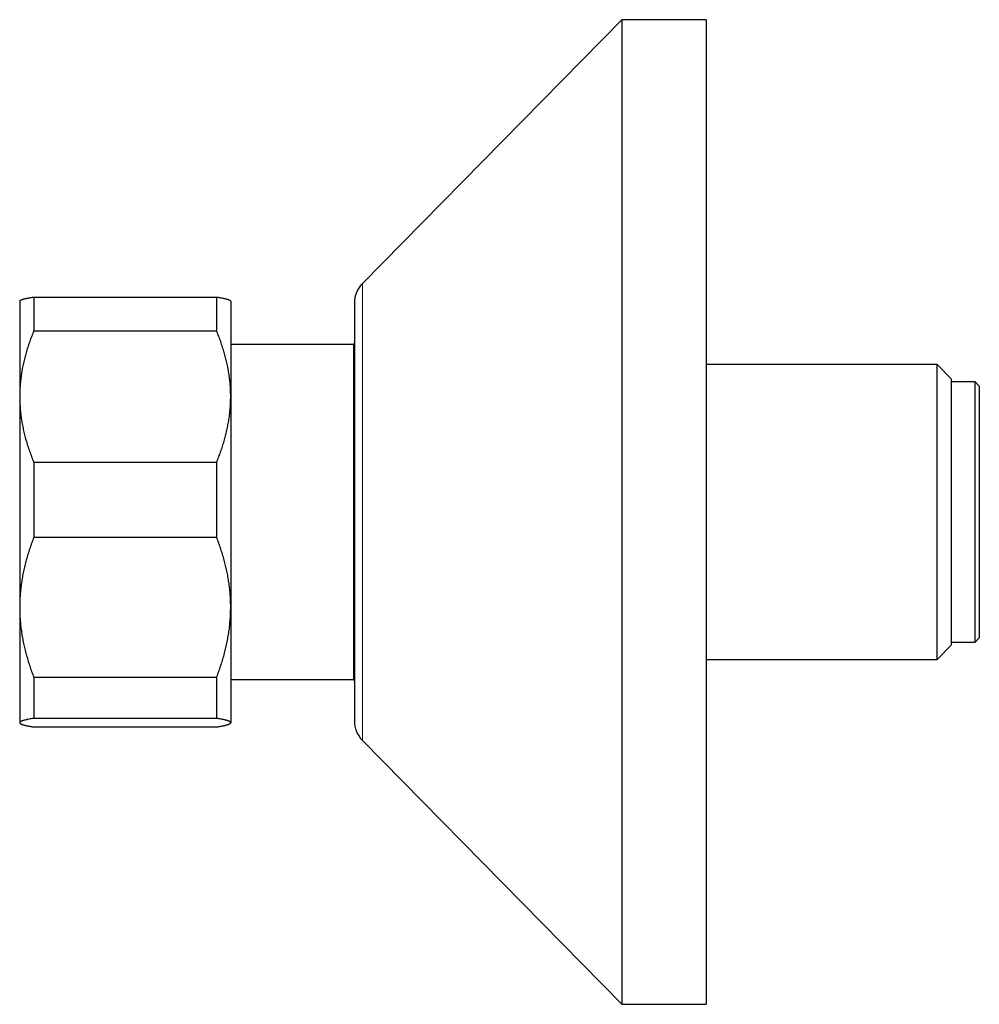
# Model space of a CAD drawing. Header units: millimetres. Extents: x 8 to 1269, y 12 to 684.
# Tile 9 of 50: x 386 to 454, y 598 to 668. Entities that reach past the tile are written whole.
import ezdxf

# ---------------------------------------------------------------- set-up
doc = ezdxf.new("R2010")
doc.units = ezdxf.units.MM

msp = doc.modelspace()

# ---------------------------------------------------------------- linework, layer by layer
at = {"color": 7, "linetype": 'Continuous', "lineweight": 30}
for p, q in [((428.469, 667.915), (410.043, 649.167)), ((434.469, 667.915), (428.469, 667.915)), ((428.469, 667.915), (428.469, 597.915)), ((434.469, 667.915), (434.469, 597.915)), ((385.697, 647.938), (385.673, 647.915)), ((385.673, 647.915), (385.673, 641.119)), ((386.673, 648.199), (386.673, 645.78)), ((386.673, 648.199), (399.673, 648.199)), ((399.673, 648.199), (399.673, 645.78)), ((400.673, 647.915), (400.65, 647.938)), ((400.673, 647.915), (400.673, 641.119)), ((409.469, 647.765), (409.469, 618.065)), ((399.673, 645.78), (386.673, 645.78)), ((409.393, 644.815), (400.673, 644.815)), ((409.469, 644.947), (409.393, 644.815)), ((409.393, 644.815), (409.393, 632.915)), ((450.893, 643.392), (434.469, 643.392)), ((451.893, 642.392), (450.893, 643.392)), ((450.893, 632.915), (450.893, 643.392)), ((451.893, 642.392), (451.893, 632.915)), ((453.593, 642.165), (451.893, 642.165)), ((453.893, 641.865), (453.593, 642.165)), ((453.593, 623.665), (453.593, 642.165)), ((453.893, 641.865), (453.893, 623.965)), ((385.673, 641.119), (385.673, 626.142)), ((400.673, 641.119), (400.673, 626.142)), ((386.673, 636.458), (386.673, 631.11)), ((386.673, 636.458), (399.673, 636.458)), ((399.673, 636.458), (399.673, 631.11)), ((409.393, 632.915), (409.393, 621.015)), ((450.893, 622.437), (450.893, 632.915)), ((451.893, 632.915), (451.893, 623.437)), ((399.673, 631.11), (386.673, 631.11)), ((385.673, 626.142), (385.673, 617.938)), ((400.673, 626.142), (400.673, 617.938)), ((453.593, 623.665), (453.893, 623.965)), ((450.893, 622.437), (451.893, 623.437)), ((451.893, 623.665), (453.593, 623.665)), ((434.469, 622.437), (450.893, 622.437)), ((386.673, 621.174), (399.673, 621.174)), ((386.673, 621.174), (386.673, 618.244)), ((399.673, 621.174), (399.673, 618.244)), ((400.673, 621.015), (409.393, 621.015)), ((409.393, 621.015), (409.469, 620.882)), ((399.673, 618.244), (386.673, 618.244)), ((385.673, 617.938), (385.673, 617.915)), ((385.673, 617.915), (385.697, 617.891)), ((386.673, 617.631), (399.673, 617.631)), ((400.65, 617.891), (400.673, 617.915)), ((400.673, 617.938), (400.673, 617.915)), ((410.043, 616.663), (428.469, 597.915)), ((428.469, 597.915), (434.469, 597.915))]:
    msp.add_line(p, q, dxfattribs=at)
at = {"color": 252, "linetype": 'Continuous', "lineweight": 0}
msp.add_line((410.043, 649.167), (410.043, 616.663), dxfattribs=at)
at = {"color": 7, "linetype": 'Continuous', "lineweight": 30}
for centre, start, end in [((411.469, 647.765), 135.49578, 180), ((411.469, 618.065), 180, 224.50422)]:
    msp.add_arc(centre, 2, start, end, dxfattribs=at)
for points, knots in [([(385.698, 647.938), (385.702, 647.942), (385.714, 647.955), (385.747, 647.975), (385.797, 647.999), (385.858, 648.023), (385.933, 648.047), (386.022, 648.072), (386.124, 648.097), (386.239, 648.121), (386.368, 648.147), (386.511, 648.173), (386.619, 648.19), (386.673, 648.199)], [0, 0, 0, 0, 0.051581, 0.141189, 0.230797, 0.320681, 0.410566, 0.506122, 0.601679, 0.6975, 0.793322, 0.896629, 1, 1, 1, 1]), ([(399.673, 648.199), (399.713, 648.192), (399.791, 648.18), (399.902, 648.161), (400.006, 648.141), (400.102, 648.122), (400.188, 648.104), (400.267, 648.086), (400.339, 648.068), (400.405, 648.049), (400.464, 648.031), (400.516, 648.012), (400.561, 647.994), (400.6, 647.974), (400.631, 647.956), (400.644, 647.943), (400.65, 647.938)], [0, 0, 0, 0, 0.074995, 0.14999, 0.225083, 0.300175, 0.369639, 0.439103, 0.508668, 0.578233, 0.648631, 0.719029, 0.789555, 0.860081, 0.937591, 1, 1, 1, 1]), ([(386.673, 645.78), (386.625, 645.661), (386.527, 645.422), (386.393, 645.061), (386.268, 644.697), (386.154, 644.329), (386.05, 643.959), (385.957, 643.584), (385.877, 643.205), (385.808, 642.822), (385.753, 642.437), (385.712, 642.049), (385.685, 641.659), (385.674, 641.349), (385.673, 641.169), (385.673, 641.119)], [0, 0, 0, 0, 0.079493, 0.158995, 0.238486, 0.318381, 0.398288, 0.47818, 0.559585, 0.641006, 0.722409, 0.804459, 0.886527, 0.968575, 1, 1, 1, 1]), ([(400.673, 641.119), (400.673, 641.169), (400.672, 641.344), (400.662, 641.646), (400.637, 642.023), (400.598, 642.399), (400.545, 642.776), (400.48, 643.152), (400.402, 643.525), (400.313, 643.894), (400.211, 644.266), (400.096, 644.643), (399.966, 645.025), (399.826, 645.404), (399.724, 645.655), (399.673, 645.78)], [0, 0, 0, 0, 0.031425, 0.110773, 0.190157, 0.269542, 0.348893, 0.42894, 0.508988, 0.58762, 0.666253, 0.749675, 0.833122, 0.916573, 1, 1, 1, 1]), ([(385.673, 641.119), (385.675, 640.989), (385.677, 640.73), (385.7, 640.34), (385.735, 639.952), (385.785, 639.564), (385.849, 639.176), (385.927, 638.79), (386.016, 638.41), (386.12, 638.025), (386.237, 637.635), (386.371, 637.24), (386.515, 636.847), (386.62, 636.587), (386.673, 636.458)], [0, 0, 0, 0, 0.081816, 0.16367, 0.245526, 0.327345, 0.409934, 0.492524, 0.573549, 0.654574, 0.740914, 0.827281, 0.913654, 1, 1, 1, 1]), ([(399.673, 636.458), (399.723, 636.581), (399.824, 636.827), (399.962, 637.2), (400.09, 637.576), (400.206, 637.954), (400.312, 638.336), (400.404, 638.72), (400.484, 639.104), (400.551, 639.495), (400.605, 639.895), (400.644, 640.302), (400.669, 640.71), (400.672, 640.983), (400.673, 641.119)], [0, 0, 0, 0, 0.082025, 0.164072, 0.246116, 0.328135, 0.410674, 0.493213, 0.574834, 0.656455, 0.742321, 0.82823, 0.914137, 1, 1, 1, 1]), ([(386.673, 631.11), (386.623, 630.978), (386.523, 630.716), (386.385, 630.318), (386.257, 629.918), (386.14, 629.515), (386.035, 629.107), (385.942, 628.699), (385.863, 628.289), (385.796, 627.872), (385.742, 627.447), (385.703, 627.012), (385.678, 626.577), (385.675, 626.287), (385.673, 626.142)], [0, 0, 0, 0, 0.082025, 0.164072, 0.246116, 0.328135, 0.410674, 0.493213, 0.574834, 0.656455, 0.742321, 0.82823, 0.914137, 1, 1, 1, 1]), ([(400.673, 626.142), (400.673, 626.199), (400.672, 626.391), (400.661, 626.716), (400.636, 627.117), (400.596, 627.517), (400.544, 627.917), (400.479, 628.316), (400.401, 628.713), (400.312, 629.105), (400.21, 629.5), (400.095, 629.901), (399.965, 630.307), (399.826, 630.71), (399.724, 630.976), (399.673, 631.11)], [0, 0, 0, 0, 0.034083, 0.113223, 0.192397, 0.271573, 0.350714, 0.430546, 0.510378, 0.588808, 0.667237, 0.750413, 0.833614, 0.916819, 1, 1, 1, 1]), ([(385.673, 626.142), (385.673, 626.084), (385.674, 625.893), (385.685, 625.568), (385.711, 625.167), (385.75, 624.767), (385.802, 624.367), (385.868, 623.967), (385.945, 623.571), (386.034, 623.179), (386.136, 622.783), (386.252, 622.382), (386.381, 621.976), (386.521, 621.573), (386.622, 621.307), (386.673, 621.174)], [0, 0, 0, 0, 0.034083, 0.113223, 0.192397, 0.271573, 0.350714, 0.430546, 0.510378, 0.588808, 0.667237, 0.750413, 0.833614, 0.916819, 1, 1, 1, 1]), ([(399.673, 621.174), (399.723, 621.305), (399.824, 621.568), (399.962, 621.965), (400.09, 622.365), (400.206, 622.769), (400.312, 623.176), (400.404, 623.585), (400.484, 623.994), (400.551, 624.411), (400.605, 624.837), (400.644, 625.271), (400.669, 625.706), (400.672, 625.997), (400.673, 626.142)], [0, 0, 0, 0, 0.0820249, 0.1640723, 0.2461158, 0.3281353, 0.4106745, 0.4932129, 0.5748345, 0.6564555, 0.7423209, 0.8282301, 0.9141372, 1, 1, 1, 1]), ([(386.673, 618.244), (386.614, 618.235), (386.495, 618.215), (386.334, 618.186), (386.188, 618.156), (386.058, 618.127), (385.953, 618.099), (385.871, 618.073), (385.808, 618.049), (385.756, 618.026), (385.718, 618.003), (385.692, 617.981), (385.676, 617.959), (385.674, 617.945), (385.673, 617.938)], [0, 0, 0, 0, 0.097601, 0.195201, 0.293119, 0.391036, 0.490045, 0.56602, 0.642022, 0.718021, 0.793993, 0.862658, 0.931335, 1, 1, 1, 1]), ([(400.673, 617.938), (400.673, 617.941), (400.672, 617.953), (400.662, 617.973), (400.636, 617.997), (400.597, 618.022), (400.546, 618.046), (400.481, 618.071), (400.403, 618.096), (400.313, 618.12), (400.211, 618.145), (400.095, 618.17), (399.965, 618.195), (399.826, 618.22), (399.724, 618.236), (399.673, 618.244)], [0, 0, 0, 0, 0.034083, 0.112691, 0.191333, 0.269977, 0.348587, 0.428233, 0.507908, 0.587587, 0.667237, 0.750413, 0.833614, 0.916819, 1, 1, 1, 1]), ([(385.673, 617.938), (385.673, 617.934), (385.674, 617.922), (385.685, 617.903), (385.709, 617.879), (385.747, 617.854), (385.797, 617.83), (385.86, 617.806), (385.936, 617.781), (386.025, 617.757), (386.127, 617.732), (386.243, 617.707), (386.375, 617.682), (386.517, 617.656), (386.621, 617.639), (386.673, 617.631)], [0, 0, 0, 0, 0.034083, 0.111258, 0.188466, 0.265674, 0.342852, 0.422048, 0.501274, 0.580504, 0.659705, 0.744763, 0.829847, 0.914936, 1, 1, 1, 1]), ([(399.673, 617.631), (399.713, 617.637), (399.791, 617.65), (399.912, 617.671), (400.035, 617.694), (400.157, 617.719), (400.266, 617.743), (400.363, 617.768), (400.446, 617.793), (400.518, 617.818), (400.579, 617.843), (400.625, 617.87), (400.654, 617.894), (400.67, 617.917), (400.672, 617.931), (400.673, 617.938)], [0, 0, 0, 0, 0.064071, 0.128143, 0.210472, 0.292814, 0.375141, 0.454854, 0.53458, 0.614291, 0.698599, 0.782926, 0.867233, 0.933616, 1, 1, 1, 1])]:
    msp.add_open_spline(points, degree=3, knots=knots, dxfattribs=at)

doc.saveas('drawing.dxf')
